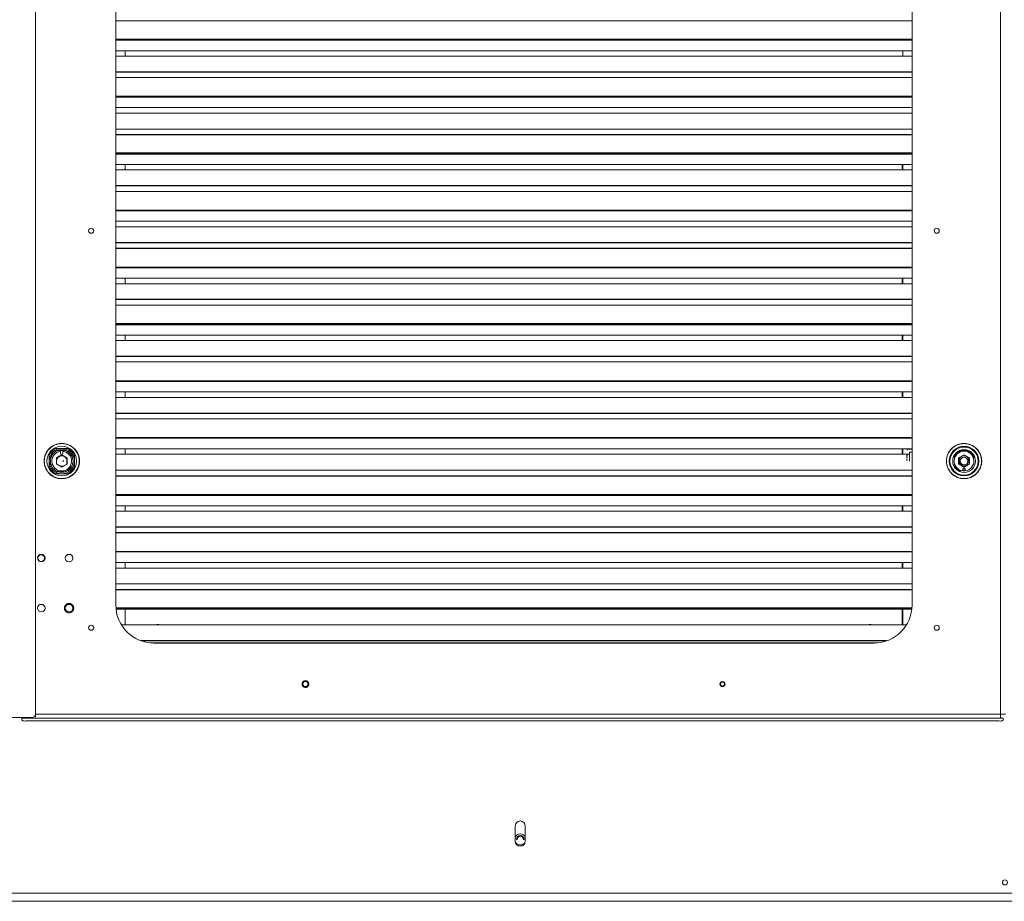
# Model space of a CAD drawing. Header units: millimetres. Extents: x 6 to 425, y 6 to 273.
# Tile 6 of 103: x 172 to 198, y 98 to 121. Entities that reach past the tile are written whole.
import ezdxf

# ---------------------------------------------------------------- set-up
doc = ezdxf.new("R2010")
doc.units = ezdxf.units.MM

msp = doc.modelspace()

# ---------------------------------------------------------------- linework, layer by layer
at = {"color": 144, "linetype": 'Continuous', "lineweight": 18}
for p, q in [((197.403, 102.642), (197.403, 148.086)), ((171.954, 147.857), (171.954, 102.657)), ((197.403, 102.642), (197.403, 147.887)), ((174.073, 145.023), (174.073, 105.523)), ((195.073, 105.523), (195.073, 145.023)), ((174.073, 120.941), (195.073, 120.941)), ((174.073, 120.431), (195.073, 120.431)), ((174.073, 120.151), (195.073, 120.151)), ((174.073, 120.006), (195.073, 120.006)), ((174.316, 120.151), (174.316, 120.006)), ((194.83, 120.006), (194.83, 120.151)), ((174.073, 119.441), (195.073, 119.441)), ((174.073, 118.65), (195.073, 118.65)), ((174.073, 118.506), (195.073, 118.506)), ((195.073, 118.084), (174.073, 118.084)), ((174.073, 117.149), (195.073, 117.149)), ((174.316, 117.149), (174.316, 117.005)), ((194.816, 117.149), (194.816, 117.005)), ((194.83, 117.005), (194.83, 117.149)), ((174.073, 117.005), (195.073, 117.005)), ((174.073, 116.44), (195.073, 116.44)), ((195.073, 115.943), (174.073, 115.943)), ((174.073, 115.93), (195.073, 115.93)), ((174.073, 115.649), (195.073, 115.649)), ((174.073, 115.505), (195.073, 115.505)), ((195.073, 114.443), (174.073, 114.443)), ((174.073, 114.148), (195.073, 114.148)), ((174.316, 114.148), (174.316, 114.004)), ((194.816, 114.148), (194.816, 114.004)), ((194.83, 114.004), (194.83, 114.148)), ((174.073, 114.004), (195.073, 114.004)), ((174.073, 113.438), (195.073, 113.438)), ((174.073, 112.648), (195.073, 112.648)), ((174.073, 112.503), (195.073, 112.503)), ((174.316, 112.648), (174.316, 112.503)), ((194.816, 112.648), (194.816, 112.503)), ((194.83, 112.503), (194.83, 112.648)), ((174.073, 111.938), (195.073, 111.938)), ((195.073, 111.442), (174.073, 111.442)), ((174.073, 111.147), (195.073, 111.147)), ((174.073, 111.003), (195.073, 111.003)), ((174.316, 111.147), (174.316, 111.003)), ((194.816, 111.147), (194.816, 111.003)), ((194.83, 111.003), (194.83, 111.147)), ((174.073, 110.437), (195.073, 110.437)), ((195.073, 109.941), (174.073, 109.941)), ((174.073, 109.927), (195.073, 109.927)), ((172.814, 109.658), (172.477, 109.658)), ((172.61, 109.602), (172.492, 109.581)), ((172.496, 109.658), (172.794, 109.658)), ((172.645, 109.623), (172.589, 109.618)), ((174.073, 109.647), (195.073, 109.647)), ((174.316, 109.647), (174.316, 109.502)), ((194.816, 109.647), (194.816, 109.502)), ((194.83, 109.502), (194.83, 109.647)), ((194.975, 109.643), (195.073, 109.643)), ((194.975, 109.643), (194.975, 109.634)), ((194.975, 109.634), (195.073, 109.634)), ((196.277, 109.658), (196.285, 109.658)), ((196.285, 109.658), (196.277, 109.658)), ((196.605, 109.658), (196.614, 109.658)), ((196.614, 109.658), (196.605, 109.658)), ((172.31, 109.492), (172.31, 109.155)), ((172.31, 109.423), (172.327, 109.423)), ((172.31, 109.423), (172.327, 109.423)), ((172.362, 109.423), (172.405, 109.423)), ((172.41, 109.567), (172.375, 109.571)), ((172.419, 109.568), (172.41, 109.567)), ((172.503, 109.405), (172.645, 109.487)), ((172.503, 109.242), (172.503, 109.405)), ((172.596, 109.458), (172.51, 109.409)), ((172.51, 109.238), (172.51, 109.409)), ((172.596, 109.458), (172.695, 109.458)), ((172.613, 109.532), (172.613, 109.582)), ((172.645, 109.487), (172.787, 109.405)), ((172.677, 109.582), (172.677, 109.532)), ((172.78, 109.409), (172.695, 109.458)), ((172.777, 109.236), (172.777, 109.411)), ((172.78, 109.409), (172.78, 109.401)), ((172.78, 109.401), (172.78, 109.245)), ((172.78, 109.246), (172.78, 109.401)), ((172.787, 109.405), (172.787, 109.242)), ((172.98, 109.155), (172.98, 109.492)), ((172.98, 109.473), (172.98, 109.174)), ((174.073, 109.502), (195.008, 109.502)), ((194.932, 109.485), (194.942, 109.485)), ((194.942, 109.479), (194.932, 109.479)), ((194.942, 109.458), (194.932, 109.458)), ((194.932, 109.427), (194.942, 109.427)), ((194.942, 109.421), (194.932, 109.421)), ((194.942, 109.375), (194.932, 109.375)), ((194.932, 109.368), (194.942, 109.368)), ((194.932, 109.343), (194.932, 109.341)), ((194.932, 109.341), (194.932, 109.332)), ((195.008, 109.32), (195.008, 109.56)), ((195.073, 109.56), (195.008, 109.56)), ((196.11, 109.492), (196.11, 109.483)), ((196.303, 109.405), (196.445, 109.487)), ((196.303, 109.242), (196.303, 109.405)), ((196.313, 109.411), (196.313, 109.236)), ((196.315, 109.37), (196.358, 109.37)), ((196.445, 109.487), (196.587, 109.405)), ((196.533, 109.37), (196.575, 109.37)), ((196.587, 109.405), (196.587, 109.242)), ((196.727, 109.427), (196.684, 109.427)), ((196.78, 109.492), (196.78, 109.483)), ((196.78, 109.483), (196.78, 109.492)), ((172.327, 109.224), (172.31, 109.224)), ((172.327, 109.223), (172.31, 109.223)), ((172.405, 109.223), (172.362, 109.223)), ((172.375, 109.076), (172.41, 109.08)), ((172.41, 109.08), (172.419, 109.079)), ((172.645, 109.16), (172.503, 109.242)), ((172.51, 109.246), (172.645, 109.168)), ((172.609, 109.188), (172.51, 109.245)), ((172.695, 109.188), (172.596, 109.188)), ((172.787, 109.242), (172.645, 109.16)), ((172.672, 109.336), (172.684, 109.335)), ((172.676, 109.336), (172.672, 109.336)), ((172.684, 109.312), (172.672, 109.311)), ((172.676, 109.311), (172.672, 109.311)), ((172.676, 109.336), (172.691, 109.336)), ((172.691, 109.311), (172.676, 109.311)), ((172.78, 109.245), (172.681, 109.188)), ((172.691, 109.336), (172.684, 109.335)), ((172.691, 109.311), (172.684, 109.312)), ((172.78, 109.246), (172.78, 109.238)), ((195.073, 109.081), (174.073, 109.081)), ((194.932, 109.332), (194.932, 109.331)), ((196.11, 109.164), (196.11, 109.155)), ((196.161, 109.227), (196.204, 109.227)), ((196.445, 109.16), (196.303, 109.242)), ((196.342, 109.042), (196.342, 109.085)), ((196.413, 109.065), (196.413, 109.115)), ((196.42, 109.065), (196.42, 109.115)), ((196.587, 109.242), (196.445, 109.16)), ((196.47, 109.115), (196.47, 109.065)), ((196.477, 109.115), (196.477, 109.065)), ((196.78, 109.164), (196.78, 109.155)), ((196.78, 109.155), (196.78, 109.164)), ((172.477, 108.988), (172.814, 108.988)), ((172.492, 109.066), (172.61, 109.045)), ((196.277, 108.988), (196.285, 108.988)), ((196.605, 108.988), (196.614, 108.988)), ((195.073, 108.44), (174.073, 108.44)), ((174.073, 108.146), (195.073, 108.146)), ((174.316, 108.146), (174.316, 108.002)), ((194.816, 108.146), (194.816, 108.002)), ((194.83, 108.002), (194.83, 108.146)), ((174.073, 108.002), (195.073, 108.002)), ((172.938, 106.762), (172.935, 106.739)), ((195.073, 106.94), (174.073, 106.94)), ((174.073, 106.926), (195.073, 106.926)), ((174.073, 106.646), (195.073, 106.646)), ((174.073, 106.501), (195.073, 106.501)), ((174.316, 106.646), (174.316, 106.501)), ((194.816, 106.646), (194.816, 106.501)), ((194.83, 106.501), (194.83, 106.646)), ((195.073, 106.08), (174.073, 106.08)), ((174.316, 105.426), (174.316, 105.001)), ((194.816, 105.426), (194.816, 105.001)), ((194.83, 105.001), (194.83, 105.426)), ((174.22, 105.001), (194.925, 105.001)), ((171.953, 102.642), (197.403, 102.642)), ((171.954, 102.566), (171.954, 102.657)), ((197.403, 102.642), (197.403, 102.642)), ((197.541, 102.642), (197.403, 102.642)), ((197.403, 102.542), (197.403, 102.642)), ((171.854, 102.557), (162.087, 102.557)), ((171.595, 102.542), (171.595, 102.557)), ((197.403, 102.542), (171.595, 102.542)), ((171.595, 102.484), (171.595, 102.542)), ((171.695, 102.466), (197.373, 102.466)), ((197.473, 102.542), (197.403, 102.542)), ((197.473, 102.542), (197.473, 102.484)), ((184.606, 99.294), (184.606, 99.694)), ((184.873, 99.294), (184.873, 99.694)), ((184.639, 99.341), (184.658, 99.341)), ((184.821, 99.341), (184.839, 99.341)), ((162.162, 97.918), (232.884, 97.918)), ((162.162, 97.707), (232.884, 97.707))]:
    msp.add_line(p, q, dxfattribs=at)
at = {"color": 7, "linetype": 'Continuous', "lineweight": 25}
for p, q in [((195.073, 120.445), (174.073, 120.445)), ((195.073, 119.585), (174.073, 119.585)), ((195.073, 118.944), (174.073, 118.944)), ((174.073, 118.931), (195.073, 118.931)), ((174.073, 117.94), (195.073, 117.94)), ((195.073, 117.444), (174.073, 117.444)), ((174.073, 117.43), (195.073, 117.43)), ((195.073, 116.584), (174.073, 116.584)), ((195.073, 115.083), (174.073, 115.083)), ((174.073, 114.939), (195.073, 114.939)), ((174.073, 114.429), (195.073, 114.429)), ((195.073, 113.583), (174.073, 113.583)), ((195.073, 112.942), (174.073, 112.942)), ((174.073, 112.928), (195.073, 112.928)), ((195.073, 112.082), (174.073, 112.082)), ((174.073, 111.428), (195.073, 111.428)), ((195.073, 110.582), (174.073, 110.582)), ((194.942, 109.489), (194.932, 109.489)), ((196.206, 109.427), (196.163, 109.427)), ((196.39, 109.192), (196.5, 109.192)), ((174.073, 108.937), (195.073, 108.937)), ((174.073, 108.427), (195.073, 108.427)), ((195.073, 107.581), (174.073, 107.581)), ((174.073, 107.436), (195.073, 107.436)), ((174.073, 105.936), (195.073, 105.936)), ((195.069, 105.439), (174.076, 105.439)), ((174.078, 105.426), (195.068, 105.426)), ((194.403, 104.579), (174.743, 104.579)), ((175.073, 104.523), (194.073, 104.523))]:
    msp.add_line(p, q, dxfattribs=at)
at = {"color": 144, "linetype": 'Continuous', "lineweight": 18, "flags": 128}
for points in [[(172.758, 109.601), (172.705, 109.617), (172.645, 109.623)], [(196.561, 109.37), (196.564, 109.362), (196.57, 109.323)], [(193.945, 105.001), (193.96, 105.003), (193.994, 105.001)], [(195.79, 104.936), (195.791, 104.925), (195.791, 104.922)]]:
    msp.add_lwpolyline(points, dxfattribs=at)
at = {"color": 144, "linetype": 'Continuous', "lineweight": 18}
for centre, radius in [((173.421, 115.402), 0.0667), ((195.725, 115.402), 0.0667), ((172.645, 109.323), 0.467), ((172.645, 109.323), 0.39), ((172.645, 109.323), 0.3), ((196.445, 109.323), 0.39), ((196.445, 109.323), 0.371), ((196.445, 109.323), 0.3), ((196.445, 109.323), 0.0992), ((172.104, 106.762), 0.1), ((172.104, 106.762), 0.09), ((172.838, 106.762), 0.1), ((172.104, 105.443), 0.1), ((172.838, 105.443), 0.1), ((173.421, 104.925), 0.0667), ((195.725, 104.925), 0.0667), ((179.073, 103.44), 0.0667), ((190.073, 103.44), 0.0667), ((190.073, 103.44), 0.06), ((190.073, 103.44), 0.0524), ((197.523, 98.207), 0.0667)]:
    msp.add_circle(centre, radius, dxfattribs=at)
for centre, radius, start, end in [((172.645, 109.323), 0.367, 113.9872, 156.0128), ((172.645, 109.323), 0.375, 116.7049, 153.2951), ((172.645, 109.323), 0.333, 90, 180), ((172.66, 109.323), 0.283, 259.9199, 100.0801), ((172.645, 109.323), 0.333, 0, 90), ((172.645, 109.323), 0.367, 23.9872, 66.0128), ((172.645, 109.323), 0.375, 26.7049, 63.2951), ((196.445, 109.323), 0.375, 116.7049, 153.2951), ((196.445, 109.323), 0.3, 20.1479, 159.863), ((196.445, 109.323), 0.283, 21.3895, 158.6222), ((196.445, 109.323), 0.375, 26.7049, 63.2951), ((172.645, 109.323), 0.26, 96.9957, 83.0043), ((172.645, 109.323), 0.138, 102.6035, 160.2845), ((172.645, 109.532), 0.0317, 180, 0), ((172.645, 109.323), 0.138, 19.7155, 77.3965), ((196.445, 109.323), 0.26, 276.9957, 263.0043), ((196.445, 109.323), 0.138, 19.7155, 160.2845), ((196.445, 109.323), 0.125, 158.0723, 0), ((172.645, 109.323), 0.367, 203.9872, 246.0128), ((172.645, 109.323), 0.375, 206.7049, 243.2951), ((172.645, 109.323), 0.333, 180, 270), ((172.645, 109.323), 0.333, 270, 0), ((172.645, 109.323), 0.375, 296.7049, 333.2951), ((172.645, 109.323), 0.367, 315, 336.0128), ((196.445, 109.323), 0.375, 206.7049, 243.2951), ((196.445, 109.323), 0.283, 199.9314, 248.6105), ((196.445, 109.115), 0.0317, 360, 180), ((196.445, 109.115), 0.025, 360, 180), ((196.445, 109.323), 0.375, 296.7049, 333.2951), ((196.445, 109.323), 0.375, 309.4233, 333.2951), ((172.645, 109.323), 0.367, 293.9872, 315), ((172.645, 109.323), 0.367, 306.751, 317.6162), ((196.445, 109.323), 0.26, 264.4823, 275.5177), ((172.104, 105.443), 0.1, 313.768, 126.5791), ((175.073, 105.523), 1, 180, 270), ((194.073, 105.523), 1, 270, 0), ((190.073, 103.44), 0.0524, 24.9074, 132.8844), ((190.073, 103.44), 0.0524, 307.6726, 24.9074), ((171.854, 102.657), 0.1, 270, 0), ((171.67, 102.623), 0.159, 241.5184, 278.7795), ((197.397, 102.623), 0.159, 261.2205, 298.4816), ((184.739, 99.694), 0.133, 0, 180), ((184.739, 99.341), 0.146, 23.8955, 156.1045), ((184.739, 99.294), 0.133, 180, 0), ((184.739, 99.341), 0.146, 204.6061, 270), ((184.739, 99.341), 0.1, 0, 180), ((184.739, 99.341), 0.082, 0, 180), ((184.739, 99.341), 0.146, 270, 335.3939)]:
    msp.add_arc(centre, radius, start, end, dxfattribs=at)
for points, knots in [([(172.178, 109.323), (172.178, 109.262), (172.191, 109.201), (172.237, 109.088), (172.272, 109.037), (172.358, 108.95), (172.41, 108.916), (172.523, 108.869), (172.584, 108.857), (172.706, 108.857), (172.767, 108.869), (172.88, 108.916), (172.932, 108.95), (173.018, 109.037), (173.053, 109.088), (173.1, 109.201), (173.112, 109.262), (173.112, 109.385), (173.1, 109.446), (173.053, 109.558), (173.018, 109.61), (172.932, 109.697), (172.88, 109.731), (172.767, 109.778), (172.706, 109.79), (172.584, 109.79), (172.523, 109.778), (172.41, 109.731), (172.358, 109.697), (172.272, 109.61), (172.237, 109.558), (172.191, 109.446), (172.178, 109.385), (172.178, 109.323)], [0, 0, 0, 0, 0.0625, 0.0625, 0.125, 0.125, 0.1875, 0.1875, 0.25, 0.25, 0.3125, 0.3125, 0.375, 0.375, 0.4375, 0.4375, 0.5, 0.5, 0.5625, 0.5625, 0.625, 0.625, 0.6875, 0.6875, 0.75, 0.75, 0.8125, 0.8125, 0.875, 0.875, 0.9375, 0.9375, 1, 1, 1, 1]), ([(172.184, 109.323), (172.184, 109.263), (172.196, 109.203), (172.243, 109.091), (172.277, 109.04), (172.362, 108.955), (172.413, 108.921), (172.524, 108.875), (172.585, 108.863), (172.705, 108.863), (172.766, 108.875), (172.877, 108.921), (172.928, 108.955), (173.013, 109.04), (173.048, 109.091), (173.094, 109.203), (173.106, 109.263), (173.106, 109.384), (173.094, 109.444), (173.048, 109.555), (173.013, 109.607), (172.928, 109.692), (172.877, 109.726), (172.766, 109.772), (172.705, 109.784), (172.585, 109.784), (172.524, 109.772), (172.413, 109.726), (172.362, 109.692), (172.277, 109.607), (172.243, 109.555), (172.196, 109.444), (172.184, 109.384), (172.184, 109.323)], [0, 0, 0, 0, 0.0625, 0.0625, 0.125, 0.125, 0.1875, 0.1875, 0.25, 0.25, 0.3125, 0.3125, 0.375, 0.375, 0.4375, 0.4375, 0.5, 0.5, 0.5625, 0.5625, 0.625, 0.625, 0.6875, 0.6875, 0.75, 0.75, 0.8125, 0.8125, 0.875, 0.875, 0.9375, 0.9375, 1, 1, 1, 1]), ([(194.942, 109.61), (194.942, 109.611), (194.942, 109.613), (194.942, 109.616), (194.943, 109.619), (194.943, 109.621), (194.945, 109.624), (194.947, 109.629), (194.951, 109.634), (194.956, 109.638), (194.962, 109.641), (194.969, 109.643), (194.973, 109.643), (194.975, 109.643)], [0, 0, 0, 0, 0.06204, 0.118097, 0.16817, 0.212259, 0.250365, 0.38153, 0.49939, 0.631115, 0.758192, 0.881009, 1, 1, 1, 1]), ([(196.912, 109.323), (196.912, 109.385), (196.9, 109.446), (196.853, 109.558), (196.818, 109.61), (196.732, 109.697), (196.68, 109.731), (196.567, 109.778), (196.506, 109.79), (196.384, 109.79), (196.323, 109.778), (196.21, 109.731), (196.158, 109.697), (196.072, 109.61), (196.037, 109.558), (195.991, 109.446), (195.978, 109.385), (195.978, 109.262), (195.991, 109.201), (196.037, 109.088), (196.072, 109.037), (196.158, 108.95), (196.21, 108.916), (196.323, 108.869), (196.384, 108.857), (196.506, 108.857), (196.567, 108.869), (196.68, 108.916), (196.732, 108.95), (196.818, 109.037), (196.853, 109.088), (196.9, 109.201), (196.912, 109.262), (196.912, 109.323)], [0, 0, 0, 0, 0.0625, 0.0625, 0.125, 0.125, 0.1875, 0.1875, 0.25, 0.25, 0.3125, 0.3125, 0.375, 0.375, 0.4375, 0.4375, 0.5, 0.5, 0.5625, 0.5625, 0.625, 0.625, 0.6875, 0.6875, 0.75, 0.75, 0.8125, 0.8125, 0.875, 0.875, 0.9375, 0.9375, 1, 1, 1, 1]), ([(196.906, 109.323), (196.906, 109.384), (196.894, 109.444), (196.848, 109.555), (196.813, 109.607), (196.728, 109.692), (196.677, 109.726), (196.566, 109.772), (196.505, 109.784), (196.385, 109.784), (196.324, 109.772), (196.213, 109.726), (196.162, 109.692), (196.077, 109.607), (196.043, 109.555), (195.996, 109.444), (195.984, 109.384), (195.984, 109.263), (195.996, 109.203), (196.043, 109.091), (196.077, 109.04), (196.162, 108.955), (196.213, 108.921), (196.324, 108.875), (196.385, 108.863), (196.505, 108.863), (196.566, 108.875), (196.677, 108.921), (196.728, 108.955), (196.813, 109.04), (196.848, 109.091), (196.894, 109.203), (196.906, 109.263), (196.906, 109.323)], [0, 0, 0, 0, 0.0625, 0.0625, 0.125, 0.125, 0.1875, 0.1875, 0.25, 0.25, 0.3125, 0.3125, 0.375, 0.375, 0.4375, 0.4375, 0.5, 0.5, 0.5625, 0.5625, 0.625, 0.625, 0.6875, 0.6875, 0.75, 0.75, 0.8125, 0.8125, 0.875, 0.875, 0.9375, 0.9375, 1, 1, 1, 1]), ([(194.932, 109.489), (194.932, 109.489), (194.932, 109.489), (194.932, 109.488), (194.932, 109.487), (194.932, 109.486), (194.932, 109.485), (194.932, 109.485)], [0, 0, 0, 0, 0.175309, 0.336756, 0.514142, 0.730789, 1, 1, 1, 1]), ([(194.932, 109.458), (194.932, 109.458), (194.932, 109.458), (194.932, 109.46), (194.932, 109.461), (194.932, 109.464), (194.932, 109.466), (194.932, 109.472), (194.932, 109.475), (194.932, 109.479)], [0, 0, 0, 0, 0.25, 0.25, 0.5, 0.5, 0.75, 0.75, 1, 1, 1, 1]), ([(194.932, 109.427), (194.932, 109.43), (194.932, 109.433), (194.932, 109.439), (194.932, 109.442), (194.932, 109.446), (194.932, 109.448), (194.932, 109.45), (194.932, 109.451), (194.932, 109.451)], [0, 0, 0, 0, 0.25, 0.25, 0.5, 0.5, 0.75, 0.75, 1, 1, 1, 1]), ([(194.932, 109.402), (194.932, 109.402), (194.932, 109.403), (194.932, 109.405), (194.932, 109.407), (194.932, 109.411), (194.932, 109.414), (194.932, 109.42), (194.932, 109.423), (194.932, 109.427)], [0, 0, 0, 0, 0.25, 0.25, 0.5, 0.5, 0.75, 0.75, 1, 1, 1, 1]), ([(194.942, 109.489), (194.942, 109.489), (194.942, 109.489), (194.942, 109.488), (194.942, 109.487), (194.942, 109.486), (194.942, 109.485), (194.942, 109.485)], [0, 0, 0, 0, 0.175309, 0.336756, 0.514142, 0.730789, 1, 1, 1, 1]), ([(194.942, 109.458), (194.942, 109.458), (194.942, 109.458), (194.942, 109.46), (194.942, 109.461), (194.942, 109.464), (194.942, 109.466), (194.942, 109.472), (194.942, 109.475), (194.942, 109.479)], [0, 0, 0, 0, 0.25, 0.25, 0.5, 0.5, 0.75, 0.75, 1, 1, 1, 1]), ([(194.942, 109.427), (194.942, 109.43), (194.942, 109.433), (194.942, 109.437), (194.942, 109.438), (194.942, 109.438)], [0, 0, 0, 0, 0.5, 0.5, 1, 1, 1, 1]), ([(194.942, 109.415), (194.942, 109.415), (194.942, 109.416), (194.942, 109.42), (194.942, 109.423), (194.942, 109.427)], [0, 0, 0, 0, 0.5, 0.5, 1, 1, 1, 1]), ([(172.961, 105.443), (172.961, 105.446), (172.961, 105.45), (172.96, 105.457), (172.959, 105.463), (172.958, 105.47), (172.956, 105.476), (172.954, 105.482), (172.951, 105.49), (172.947, 105.5), (172.941, 105.511), (172.933, 105.521), (172.922, 105.534), (172.906, 105.547), (172.884, 105.558), (172.861, 105.565), (172.838, 105.567), (172.815, 105.565), (172.792, 105.558), (172.77, 105.547), (172.753, 105.534), (172.742, 105.521), (172.735, 105.511), (172.728, 105.5), (172.723, 105.489), (172.719, 105.478), (172.717, 105.466), (172.715, 105.455), (172.715, 105.447), (172.715, 105.443)], [0, 0, 0, 0, 0.017277, 0.03443, 0.05151, 0.068566, 0.085649, 0.10281, 0.120098, 0.152252, 0.184451, 0.217289, 0.250174, 0.315809, 0.38008, 0.440024, 0.500014, 0.559959, 0.619949, 0.68422, 0.749855, 0.782693, 0.815578, 0.847732, 0.879931, 0.910075, 0.939954, 0.969839, 1, 1, 1, 1]), ([(172.715, 105.443), (172.715, 105.441), (172.715, 105.437), (172.715, 105.43), (172.716, 105.423), (172.717, 105.417), (172.719, 105.411), (172.721, 105.404), (172.724, 105.396), (172.728, 105.387), (172.735, 105.376), (172.742, 105.366), (172.753, 105.353), (172.77, 105.34), (172.792, 105.328), (172.815, 105.322), (172.838, 105.32), (172.861, 105.322), (172.884, 105.328), (172.906, 105.34), (172.922, 105.353), (172.933, 105.366), (172.941, 105.376), (172.947, 105.387), (172.952, 105.398), (172.956, 105.409), (172.959, 105.42), (172.96, 105.432), (172.961, 105.439), (172.961, 105.443)], [0, 0, 0, 0, 0.017277, 0.03443, 0.05151, 0.068566, 0.085649, 0.10281, 0.120098, 0.152252, 0.184451, 0.217289, 0.250174, 0.315809, 0.38008, 0.440024, 0.500014, 0.559959, 0.619949, 0.68422, 0.749855, 0.782693, 0.815578, 0.847732, 0.879931, 0.910075, 0.939954, 0.969839, 1, 1, 1, 1]), ([(175.122, 105.001), (175.123, 105.002), (175.139, 105.013), (175.176, 105.015), (175.213, 105.013), (175.229, 105.002), (175.231, 105.001)], [0, 0, 0, 0, 0.056036, 0.5, 0.943964, 1, 1, 1, 1]), ([(193.915, 105.001), (193.917, 105.002), (193.932, 105.013), (193.969, 105.015), (194.007, 105.013), (194.022, 105.002), (194.024, 105.001)], [0, 0, 0, 0, 0.056036, 0.5, 0.943964, 1, 1, 1, 1]), ([(179.152, 103.48), (179.151, 103.482), (179.149, 103.485), (179.146, 103.49), (179.143, 103.494), (179.139, 103.498), (179.136, 103.503), (179.128, 103.509), (179.117, 103.517), (179.101, 103.525), (179.083, 103.529), (179.065, 103.529), (179.048, 103.526), (179.033, 103.519), (179.018, 103.511), (179.006, 103.499), (178.995, 103.484), (178.988, 103.468), (178.984, 103.45), (178.984, 103.434), (178.986, 103.421), (178.989, 103.41), (178.992, 103.403), (178.994, 103.4)], [0, 0, 0, 0, 0.020146, 0.040136, 0.06005, 0.079967, 0.099967, 0.120131, 0.18508, 0.250093, 0.315043, 0.380056, 0.440011, 0.500029, 0.559984, 0.620002, 0.684951, 0.749965, 0.814914, 0.879927, 0.920044, 0.959855, 1, 1, 1, 1]), ([(178.994, 103.4), (178.995, 103.398), (178.996, 103.395), (178.999, 103.39), (179.003, 103.386), (179.006, 103.382), (179.01, 103.378), (179.017, 103.371), (179.028, 103.363), (179.045, 103.355), (179.063, 103.351), (179.081, 103.351), (179.097, 103.354), (179.113, 103.361), (179.127, 103.37), (179.14, 103.381), (179.15, 103.396), (179.157, 103.412), (179.161, 103.43), (179.162, 103.446), (179.159, 103.459), (179.156, 103.47), (179.153, 103.477), (179.152, 103.48)], [0, 0, 0, 0, 0.020146, 0.040136, 0.06005, 0.079967, 0.099967, 0.120131, 0.18508, 0.250093, 0.315043, 0.380056, 0.440011, 0.500029, 0.559984, 0.620002, 0.684951, 0.749965, 0.814914, 0.879927, 0.920044, 0.959855, 1, 1, 1, 1])]:
    msp.add_open_spline(points, degree=3, knots=knots, dxfattribs=at)
for points in [[(194.932, 109.479), (194.932, 109.481), (194.932, 109.483), (194.932, 109.484)], [(194.932, 109.375), (194.932, 109.372), (194.932, 109.37), (194.932, 109.368)], [(194.942, 109.479), (194.942, 109.481), (194.942, 109.483), (194.942, 109.484)], [(194.942, 109.368), (194.942, 109.37), (194.942, 109.372), (194.942, 109.375)]]:
    msp.add_open_spline(points, degree=3, dxfattribs=at)

doc.saveas('drawing.dxf')
